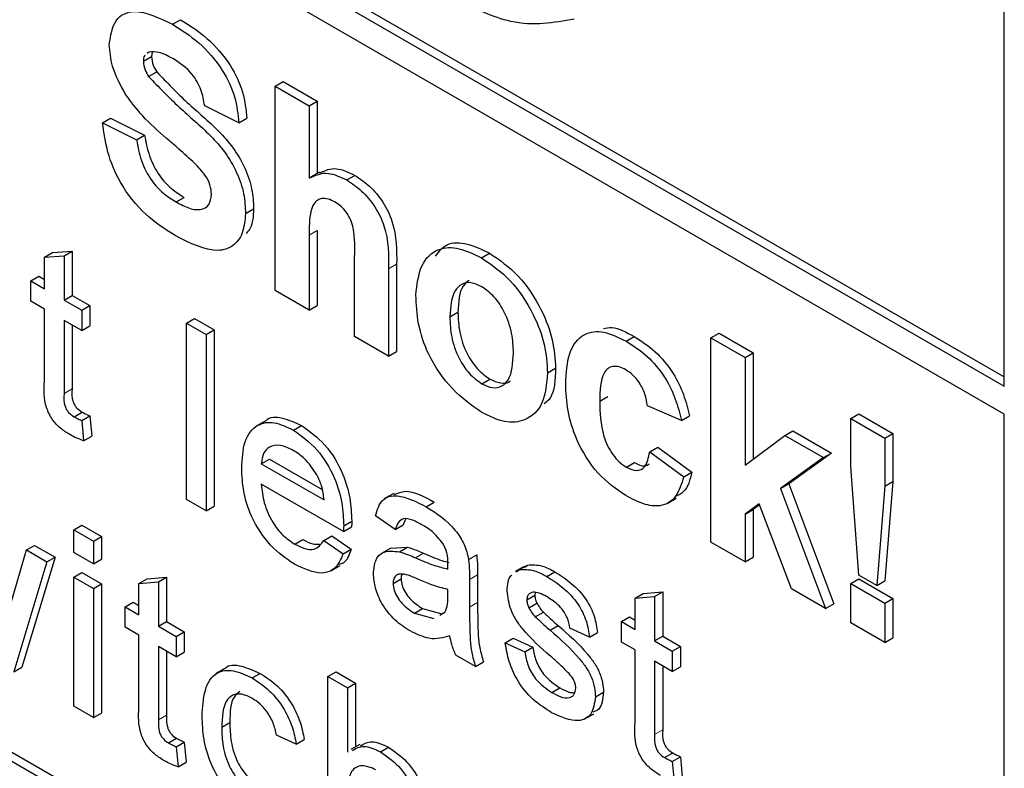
# Paper-space layout 'Blatt4' of a CAD drawing. Header units: millimetres. Extents: x 5 to 418, y 2 to 292.
# Tile 34 of 59: x 96.07 to 99.53, y 175.84 to 178.47. Entities that reach past the tile are written whole.
import ezdxf

# ---------------------------------------------------------------- set-up
doc = ezdxf.new("R2010")
doc.units = ezdxf.units.MM

psp = doc.layouts.new('Blatt4')

# ---------------------------------------------------------------- linework, layer by layer
at = {"color": 7, "linetype": 'Continuous', "lineweight": 25}
for p, q in [((88.8066, 183.3692), (99.5263, 177.1808)), ((88.8349, 183.3855), (99.5263, 177.2135)), ((99.5263, 177.0828), (88.8066, 183.2712)), ((88.8066, 180.0375), (99.3283, 173.9634)), ((88.8349, 180.0538), (99.3566, 173.9797)), ((99.5263, 177.1808), (99.5263, 178.6504)), ((96.6034, 178.4526), (96.6317, 178.4689)), ((96.5013, 178.3226), (96.5296, 178.339)), ((96.5209, 178.3549), (96.5147, 178.35)), ((96.5326, 178.3545), (96.5296, 178.339)), ((96.5198, 178.2692), (96.5481, 178.2856)), ((96.964, 178.2352), (96.9923, 178.2515)), ((96.964, 177.5166), (96.964, 178.2352)), ((96.964, 178.2352), (97.0837, 178.1661)), ((96.9923, 178.2515), (97.112, 178.1824)), ((96.8364, 178.1062), (96.7167, 178.166)), ((97.0837, 178.1661), (97.112, 178.1824)), ((97.0837, 178.1661), (97.0837, 177.9119)), ((97.112, 178.1824), (97.112, 177.9284)), ((96.3577, 178.1061), (96.386, 178.1225)), ((96.3577, 178.1061), (96.4774, 178.0463)), ((96.386, 178.1225), (96.5057, 178.0626)), ((96.8364, 178.1062), (96.8647, 178.1225)), ((96.4774, 178.0463), (96.5057, 178.0626)), ((97.1201, 177.9331), (97.0883, 177.9148)), ((97.216, 177.9055), (97.2442, 177.9218)), ((96.616, 177.8281), (96.6443, 177.8444)), ((96.8603, 177.7876), (96.8886, 177.804)), ((97.112, 177.7283), (97.112, 177.4639)), ((97.0837, 177.7119), (97.0837, 177.4475)), ((96.1537, 177.6337), (96.182, 177.6501)), ((96.182, 177.6501), (96.2509, 177.6555)), ((96.2226, 177.6392), (96.2509, 177.6555)), ((96.2509, 177.6555), (96.2509, 177.4999)), ((97.6896, 177.632), (97.7179, 177.6484)), ((96.1537, 177.6337), (96.2226, 177.6392)), ((96.1537, 177.5234), (96.1537, 177.6337)), ((96.2226, 177.6392), (96.2226, 177.4836)), ((97.2433, 177.3554), (97.2433, 177.6342)), ((97.3629, 177.5928), (97.3629, 177.2863)), ((97.3912, 177.6091), (97.3912, 177.3027)), ((96.1055, 177.5512), (96.1338, 177.5675)), ((96.1055, 177.4796), (96.1055, 177.5512)), ((96.1055, 177.5512), (96.1537, 177.5234)), ((96.1338, 177.5675), (96.1537, 177.556)), ((97.0837, 177.4475), (96.964, 177.5166)), ((96.1537, 177.4517), (96.1055, 177.4796)), ((96.2226, 177.4836), (96.2509, 177.4999)), ((96.2226, 177.4836), (96.2846, 177.4478)), ((96.2509, 177.4999), (96.3129, 177.4641)), ((96.1537, 177.1973), (96.1537, 177.4517)), ((96.2846, 177.4478), (96.3129, 177.4641)), ((96.2846, 177.4478), (96.2846, 177.3762)), ((96.3129, 177.4641), (96.3129, 177.3925)), ((97.0837, 177.4475), (97.112, 177.4639)), ((97.5783, 177.4245), (97.6066, 177.4409)), ((96.2846, 177.3762), (96.2226, 177.412)), ((96.2226, 177.412), (96.2226, 177.1546)), ((96.6526, 177.4025), (96.6808, 177.4188)), ((96.6808, 177.4188), (96.7497, 177.379)), ((96.2509, 177.3956), (96.2509, 177.171)), ((96.2846, 177.3762), (96.3129, 177.3925)), ((96.6526, 177.4025), (96.7214, 177.3627)), ((96.6526, 176.7819), (96.6526, 177.4025)), ((96.7214, 177.3627), (96.7497, 177.379)), ((96.7497, 177.379), (96.7497, 176.7585)), ((96.7214, 177.3627), (96.7214, 176.7421)), ((97.3629, 177.2863), (97.2433, 177.3554)), ((98.1972, 177.339), (98.2255, 177.3554)), ((98.4957, 177.3509), (98.524, 177.3673)), ((98.4957, 176.6324), (98.4957, 177.3509)), ((98.4957, 177.3509), (98.6154, 177.2818)), ((98.524, 177.3673), (98.6437, 177.2982)), ((97.3629, 177.2863), (97.3912, 177.3027)), ((98.6154, 177.2818), (98.6437, 177.2982)), ((98.6154, 177.2818), (98.6154, 176.9034)), ((98.6437, 177.2982), (98.6437, 176.9246)), ((97.9214, 177.2279), (97.9496, 177.2443)), ((97.6903, 177.1895), (97.7185, 177.2058)), ((98.1048, 177.1284), (98.1331, 177.1447)), ((98.392, 177.0607), (98.2724, 177.1114)), ((96.2576, 177.0735), (96.2859, 177.0899)), ((96.2846, 177.0599), (96.3129, 177.0763)), ((96.2846, 177.0599), (96.2915, 176.9892)), ((96.3129, 177.0763), (96.3198, 177.0055)), ((98.392, 177.0607), (98.4203, 177.0771)), ((98.9867, 177.0675), (99.015, 177.0838)), ((98.9867, 177.0675), (99.1064, 176.9984)), ((98.9867, 176.8985), (98.9867, 177.0675)), ((99.015, 177.0838), (99.1347, 177.0147)), ((99.5263, 174.0777), (99.5263, 177.0828)), ((96.9298, 177.0583), (96.898, 177.0399)), ((97.0283, 177.0264), (97.0566, 177.0427)), ((96.2915, 176.9892), (96.3198, 177.0055)), ((98.6154, 176.9034), (98.755, 177.0078)), ((98.755, 177.0078), (98.7833, 177.0241)), ((98.755, 177.0078), (98.8906, 176.9295)), ((98.7833, 177.0241), (98.9189, 176.9458)), ((99.1064, 176.9984), (99.1347, 177.0147)), ((99.1064, 176.9984), (99.1064, 176.8294)), ((99.1347, 177.0147), (99.1347, 176.8457)), ((98.2803, 176.9502), (98.3086, 176.9665)), ((98.3086, 176.9665), (98.4283, 176.879)), ((96.9157, 176.9084), (96.944, 176.9248)), ((96.944, 176.9248), (97.1296, 176.8176)), ((98.2803, 176.9502), (98.4, 176.8627)), ((98.8906, 176.9295), (98.7404, 176.8215)), ((98.9189, 176.9458), (98.7687, 176.8378)), ((98.8906, 176.9295), (98.9189, 176.9458)), ((96.9157, 176.9084), (97.1362, 176.7811)), ((98.1988, 176.8959), (98.2271, 176.9122)), ((99.0155, 176.5165), (98.9867, 176.8985)), ((98.4, 176.8627), (98.4283, 176.879)), ((97.2048, 176.67), (96.9157, 176.8368)), ((98.7404, 176.8215), (98.7687, 176.8378)), ((98.7404, 176.8215), (98.8986, 176.3998)), ((98.7687, 176.8378), (98.9269, 176.4161)), ((99.1064, 176.8294), (99.0781, 176.4804)), ((99.1064, 176.8294), (99.1347, 176.8457)), ((99.1347, 176.8457), (99.1064, 176.4968)), ((97.3808, 176.8039), (97.349, 176.7856)), ((98.342, 176.7687), (98.3738, 176.787)), ((96.7214, 176.7421), (96.6526, 176.7819)), ((96.7214, 176.7421), (96.7497, 176.7585)), ((97.4947, 176.7572), (97.523, 176.7735)), ((98.6648, 176.767), (98.6154, 176.7314)), ((98.6154, 176.7314), (98.6437, 176.7477)), ((98.666, 176.7638), (98.6437, 176.7477)), ((98.6437, 176.7477), (98.6437, 176.5796)), ((98.7789, 176.4689), (98.6648, 176.767)), ((97.3856, 176.6769), (97.3167, 176.7247)), ((97.4228, 176.7131), (97.4139, 176.6933)), ((98.6154, 176.7314), (98.6154, 176.5633)), ((96.2571, 176.676), (96.2854, 176.6924)), ((96.2854, 176.6924), (96.3543, 176.6526)), ((97.2048, 176.67), (97.2331, 176.6863)), ((97.2051, 176.6902), (97.2334, 176.7065)), ((97.3856, 176.6769), (97.4139, 176.6933)), ((96.2571, 176.5965), (96.2571, 176.676)), ((96.2571, 176.676), (96.326, 176.6363)), ((96.326, 176.6363), (96.3543, 176.6526)), ((96.3543, 176.6526), (96.3543, 176.573)), ((97.1355, 176.6384), (97.1637, 176.6547)), ((97.1637, 176.6547), (97.2312, 176.6078)), ((96.0908, 176.605), (96.1191, 176.6213)), ((96.1191, 176.6213), (96.191, 176.5798)), ((96.326, 176.6363), (96.326, 176.5567)), ((97.0331, 176.6259), (97.0614, 176.6422)), ((97.1355, 176.6384), (97.203, 176.5915)), ((97.3703, 176.6115), (97.3385, 176.5931)), ((97.3704, 176.6114), (97.4294, 176.615)), ((97.4011, 176.5986), (97.4294, 176.615)), ((98.6154, 176.5633), (98.4957, 176.6324)), ((96.0247, 176.3795), (96.0908, 176.605)), ((96.191, 176.5798), (96.0746, 176.1935)), ((96.0908, 176.605), (96.1627, 176.5635)), ((96.1627, 176.5635), (96.191, 176.5798)), ((96.326, 176.5567), (96.2571, 176.5965)), ((97.203, 176.5915), (97.2312, 176.6078)), ((97.6441, 176.5715), (97.6724, 176.5878)), ((98.6154, 176.5633), (98.6437, 176.5796)), ((96.1627, 176.5635), (96.0463, 176.1771)), ((96.326, 176.5567), (96.3543, 176.573)), ((97.1597, 176.5319), (97.1915, 176.5503)), ((97.8395, 176.5475), (97.8077, 176.5291)), ((97.8229, 176.5359), (97.8512, 176.5522)), ((97.8411, 176.545), (97.8512, 176.5522)), ((96.2571, 176.509), (96.2854, 176.5253)), ((96.2571, 176.509), (96.326, 176.4692)), ((96.2571, 176.0555), (96.2571, 176.509)), ((96.2854, 176.5253), (96.3543, 176.4855)), ((96.5141, 176.5036), (96.583, 176.5091)), ((96.5547, 176.4928), (96.583, 176.5091)), ((96.583, 176.5091), (96.583, 176.3535)), ((97.6757, 176.5179), (97.6757, 176.4208)), ((97.8128, 176.5286), (97.8229, 176.5359)), ((97.919, 176.5122), (97.9473, 176.5286)), ((99.0781, 176.4804), (99.0155, 176.5165)), ((96.326, 176.4692), (96.3543, 176.4855)), ((96.3543, 176.4855), (96.3543, 176.032)), ((96.4858, 176.4873), (96.5141, 176.5036)), ((96.4858, 176.4873), (96.5547, 176.4928)), ((96.4858, 176.3769), (96.4858, 176.4873)), ((96.5547, 176.4928), (96.5547, 176.3371)), ((97.3787, 176.4874), (97.407, 176.5037)), ((97.6474, 176.5016), (97.6474, 176.4045)), ((98.9867, 176.4871), (99.015, 176.5034)), ((98.9867, 176.4871), (99.1064, 176.418)), ((98.9867, 176.3489), (98.9867, 176.4871)), ((99.015, 176.5034), (99.1347, 176.4344)), ((99.0781, 176.4804), (99.1064, 176.4968)), ((96.326, 176.4692), (96.326, 176.0157)), ((97.5713, 176.4432), (97.5716, 176.4661)), ((97.8486, 176.4294), (97.8769, 176.4458)), ((97.8785, 176.4557), (97.8769, 176.4458)), ((98.2289, 176.4358), (98.2572, 176.4521)), ((98.2289, 176.4358), (98.2978, 176.4412)), ((98.2572, 176.4521), (98.3261, 176.4576)), ((98.2978, 176.4412), (98.3261, 176.4576)), ((98.2978, 176.4412), (98.2978, 176.2856)), ((98.3261, 176.4576), (98.3261, 176.3019)), ((98.8986, 176.3998), (98.7789, 176.4689)), ((96.4376, 176.4048), (96.4659, 176.4211)), ((96.4376, 176.3332), (96.4376, 176.4048)), ((96.4376, 176.4048), (96.4858, 176.3769)), ((96.4659, 176.4211), (96.4858, 176.4096)), ((97.8558, 176.4015), (97.8841, 176.4179)), ((98.2289, 176.3254), (98.2289, 176.4358)), ((98.8986, 176.3998), (98.9269, 176.4161)), ((99.1064, 176.418), (99.1347, 176.4344)), ((99.1064, 176.418), (99.1064, 176.2798)), ((99.1347, 176.4344), (99.1347, 176.2962)), ((97.4541, 176.3828), (97.4824, 176.3992)), ((97.4541, 176.3828), (97.5218, 176.3642)), ((97.4824, 176.3992), (97.5501, 176.3806)), ((97.5433, 176.3763), (97.5611, 176.3862)), ((97.8785, 176.3703), (97.9068, 176.3866)), ((98.1807, 176.3532), (98.209, 176.3695)), ((98.209, 176.3695), (98.2289, 176.358)), ((96.4858, 176.3053), (96.4376, 176.3332)), ((96.5547, 176.3371), (96.583, 176.3535)), ((96.5547, 176.3371), (96.6167, 176.3013)), ((96.583, 176.3535), (96.645, 176.3177)), ((97.9306, 176.3228), (97.9589, 176.3391)), ((98.1807, 176.2816), (98.1807, 176.3532)), ((98.1807, 176.3532), (98.2289, 176.3254)), ((99.1064, 176.2798), (98.9867, 176.3489)), ((96.4858, 176.0508), (96.4858, 176.3053)), ((96.6167, 176.3013), (96.645, 176.3177)), ((96.6167, 176.3013), (96.6167, 176.2297)), ((96.645, 176.3177), (96.645, 176.2461)), ((98.0691, 176.2983), (98.0002, 176.3301)), ((98.0691, 176.2983), (98.0974, 176.3146)), ((98.2978, 176.2856), (98.3261, 176.3019)), ((98.3261, 176.3019), (98.3881, 176.2661)), ((96.6167, 176.2297), (96.5547, 176.2655)), ((96.5547, 176.2655), (96.5547, 176.0082)), ((97.7728, 176.2784), (97.8011, 176.2947)), ((97.7728, 176.2784), (97.8417, 176.2466)), ((97.8011, 176.2947), (97.87, 176.2629)), ((98.2289, 176.2538), (98.1807, 176.2816)), ((98.2978, 176.2856), (98.3598, 176.2498)), ((98.3598, 176.2498), (98.3881, 176.2661)), ((98.3881, 176.2661), (98.3881, 176.1945)), ((99.1064, 176.2798), (99.1347, 176.2962)), ((96.583, 176.2492), (96.583, 176.0245)), ((96.6167, 176.2297), (96.645, 176.2461)), ((97.6681, 176.1956), (97.5992, 176.2354)), ((97.8417, 176.2466), (97.87, 176.2629)), ((98.2289, 175.9993), (98.2289, 176.2538)), ((98.3598, 176.2498), (98.3598, 176.1782)), ((97.6681, 176.1956), (97.6964, 176.212)), ((98.3598, 176.1782), (98.2978, 176.214)), ((98.2978, 176.214), (98.2978, 175.9567)), ((98.3261, 176.1977), (98.3261, 175.973)), ((98.3598, 176.1782), (98.3881, 176.1945)), ((96.0463, 176.1771), (96.0746, 176.1935)), ((96.7881, 176.188), (96.7563, 176.1696)), ((96.8839, 176.1551), (96.9122, 176.1714)), ((97.15, 176.1606), (97.1783, 176.1769)), ((97.15, 175.54), (97.15, 176.1606)), ((97.15, 176.1606), (97.2189, 176.1208)), ((97.1783, 176.1769), (97.2472, 176.1371)), ((97.2189, 176.1208), (97.2472, 176.1371)), ((97.2472, 176.1371), (97.2472, 175.9129)), ((97.2189, 176.1208), (97.2189, 175.8942)), ((97.9367, 176.1042), (97.965, 176.1206)), ((98.0898, 176.0885), (98.118, 176.1048)), ((96.326, 176.0157), (96.2571, 176.0555)), ((96.326, 176.0157), (96.3543, 176.032)), ((98.052, 176.0112), (98.0838, 176.0296)), ((96.7766, 175.9827), (96.8049, 175.999)), ((97.0384, 175.9227), (96.9695, 175.9545)), ((96.5897, 175.9271), (96.618, 175.9434)), ((96.6167, 175.9135), (96.645, 175.9298)), ((96.645, 175.9298), (96.6519, 175.8591)), ((97.0384, 175.9227), (97.0667, 175.939)), ((97.2622, 175.9215), (97.2303, 175.9032)), ((96.6167, 175.9135), (96.6236, 175.8428)), ((97.3341, 175.8952), (97.3624, 175.9115)), ((98.3328, 175.8756), (98.3611, 175.8919)), ((96.6236, 175.8428), (96.6519, 175.8591)), ((98.3598, 175.8619), (98.3881, 175.8783)), ((98.3598, 175.8619), (98.3667, 175.7912)), ((98.3881, 175.8783), (98.395, 175.8075))]:
    psp.add_line(p, q, dxfattribs=at)
at = {"color": 7, "linetype": 'Continuous', "lineweight": 18}
for p, q in [((97.0837, 177.7119), (97.112, 177.7283)), ((97.3629, 177.5928), (97.3912, 177.6091)), ((96.2226, 177.1546), (96.2509, 177.171)), ((97.4577, 176.5774), (97.486, 176.5937)), ((97.6474, 176.5016), (97.6757, 176.5179)), ((97.6474, 176.4045), (97.6757, 176.4208)), ((96.5547, 176.0082), (96.583, 176.0245)), ((98.2978, 175.9567), (98.3261, 175.973))]:
    psp.add_line(p, q, dxfattribs=at)
at = {"color": 7, "linetype": 'Continuous', "lineweight": 25}
for points, knots in [([(98.0148, 178.4709), (97.9433, 178.4581), (97.8154, 178.4353), (97.6638, 178.5087), (97.5969, 178.541)], [0, 0, 0, 0, 0.5589632, 1, 1, 1, 1]), ([(96.3817, 178.3821), (96.3864, 178.4133), (96.396, 178.4756), (96.4803, 178.5129), (96.5567, 178.4755), (96.6034, 178.4526)], [0, 0, 0, 0, 0.279748, 0.559362, 1, 1, 1, 1]), ([(96.6034, 178.4526), (96.6347, 178.433), (96.697, 178.3939), (96.7781, 178.3022), (96.8275, 178.1963), (96.8334, 178.1362), (96.8364, 178.1062)], [0, 0, 0, 0, 0.281015, 0.560109, 0.779825, 1, 1, 1, 1]), ([(96.6317, 178.4689), (96.663, 178.4493), (96.7253, 178.4102), (96.8063, 178.3185), (96.8558, 178.2126), (96.8617, 178.1526), (96.8647, 178.1225)], [0, 0, 0, 0, 0.281015, 0.560109, 0.779825, 1, 1, 1, 1]), ([(96.4391, 178.2057), (96.4208, 178.2392), (96.3881, 178.299), (96.3836, 178.3567), (96.3817, 178.3821)], [0, 0, 0, 0, 0.559266, 1, 1, 1, 1]), ([(96.5075, 178.3443), (96.5067, 178.3437), (96.5014, 178.3401), (96.5014, 178.3306), (96.5013, 178.3226)], [0, 0, 0, 0, 0.162945, 1, 1, 1, 1]), ([(96.6049, 178.3319), (96.5882, 178.341), (96.5584, 178.3571), (96.5323, 178.3556), (96.5209, 178.3549)], [0, 0, 0, 0, 0.560544, 1, 1, 1, 1]), ([(96.5296, 178.339), (96.5308, 178.3289), (96.5329, 178.311), (96.5434, 178.2933), (96.5481, 178.2856)], [0, 0, 0, 0, 0.55848, 1, 1, 1, 1]), ([(96.5013, 178.3226), (96.5025, 178.3126), (96.5046, 178.2947), (96.5151, 178.277), (96.5198, 178.2692)], [0, 0, 0, 0, 0.55848, 1, 1, 1, 1]), ([(96.7167, 178.166), (96.7136, 178.1847), (96.7072, 178.222), (96.6682, 178.2918), (96.6289, 178.3167), (96.6049, 178.3319)], [0, 0, 0, 0, 0.281521, 0.560305, 1, 1, 1, 1]), ([(96.5481, 178.2856), (96.5835, 178.2487), (96.6545, 178.1747), (96.7484, 178.0982), (96.8183, 178.0195), (96.86, 177.9483), (96.8855, 177.8723), (96.8876, 177.8268), (96.8886, 177.804)], [0, 0, 0, 0, 0.249423, 0.500053, 0.625203, 0.750142, 0.874918, 1, 1, 1, 1]), ([(96.5198, 178.2692), (96.5552, 178.2323), (96.6262, 178.1584), (96.7201, 178.0818), (96.79, 178.0032), (96.8317, 177.9319), (96.8572, 177.856), (96.8593, 177.8104), (96.8603, 177.7876)], [0, 0, 0, 0, 0.249423, 0.500053, 0.625203, 0.750142, 0.874918, 1, 1, 1, 1]), ([(96.5814, 178.053), (96.5529, 178.0778), (96.5021, 178.1219), (96.4584, 178.1801), (96.4391, 178.2057)], [0, 0, 0, 0, 0.560768, 1, 1, 1, 1]), ([(96.6128, 177.7102), (96.5778, 177.7325), (96.508, 177.7768), (96.42, 177.8861), (96.372, 178.0043), (96.3625, 178.0721), (96.3577, 178.1061)], [0, 0, 0, 0, 0.280715, 0.55934, 0.779309, 1, 1, 1, 1]), ([(96.5057, 178.0626), (96.5101, 178.0387), (96.5189, 177.991), (96.5538, 177.9217), (96.5997, 177.8729), (96.6294, 177.8539), (96.6443, 177.8444)], [0, 0, 0, 0, 0.280582, 0.559152, 0.779251, 1, 1, 1, 1]), ([(96.4774, 178.0463), (96.4818, 178.0224), (96.4906, 177.9747), (96.5255, 177.9054), (96.5714, 177.8566), (96.6011, 177.8376), (96.616, 177.8281)], [0, 0, 0, 0, 0.280582, 0.559152, 0.779251, 1, 1, 1, 1]), ([(96.6823, 177.9635), (96.6636, 177.9806), (96.6301, 178.011), (96.5963, 178.0402), (96.5814, 178.053)], [0, 0, 0, 0, 0.559956, 1, 1, 1, 1]), ([(96.7407, 177.8553), (96.7398, 177.866), (96.738, 177.8875), (96.7163, 177.9285), (96.6952, 177.9502), (96.6823, 177.9635)], [0, 0, 0, 0, 0.279779, 0.559088, 1, 1, 1, 1]), ([(97.0837, 177.9119), (97.105, 177.9219), (97.143, 177.9397), (97.1936, 177.9159), (97.216, 177.9055)], [0, 0, 0, 0, 0.559408, 1, 1, 1, 1]), ([(97.1213, 177.9305), (97.1397, 177.9389), (97.1749, 177.9549), (97.2219, 177.9325), (97.2442, 177.9218)], [0, 0, 0, 0, 0.522716, 1, 1, 1, 1]), ([(97.216, 177.9055), (97.2336, 177.8937), (97.2689, 177.87), (97.3174, 177.8131), (97.3641, 177.712), (97.3634, 177.642), (97.3629, 177.5928)], [0, 0, 0, 0, 0.187232, 0.374201, 0.560543, 1, 1, 1, 1]), ([(97.2442, 177.9218), (97.2619, 177.91), (97.2972, 177.8863), (97.3457, 177.8295), (97.3924, 177.7283), (97.3917, 177.6583), (97.3912, 177.6091)], [0, 0, 0, 0, 0.187232, 0.374201, 0.560543, 1, 1, 1, 1]), ([(96.616, 177.8281), (96.6318, 177.8197), (96.6634, 177.8029), (96.7047, 177.7986), (96.7346, 177.8159), (96.7386, 177.8422), (96.7407, 177.8553)], [0, 0, 0, 0, 0.281228, 0.561008, 0.781099, 1, 1, 1, 1]), ([(97.1747, 177.828), (97.1665, 177.8321), (97.1502, 177.8402), (97.1276, 177.8414), (97.1088, 177.8337), (97.084, 177.7984), (97.0838, 177.7504), (97.0837, 177.7119)], [0, 0, 0, 0, 0.12527, 0.250505, 0.375684, 0.500963, 1, 1, 1, 1]), ([(97.2433, 177.6342), (97.2446, 177.6671), (97.2463, 177.7081), (97.2315, 177.7642), (97.2162, 177.7914), (97.1963, 177.814), (97.1819, 177.8233), (97.1747, 177.828)], [0, 0, 0, 0, 0.500563, 0.625443, 0.750179, 0.874937, 1, 1, 1, 1]), ([(96.8603, 177.7876), (96.8579, 177.7637), (96.8532, 177.7159), (96.818, 177.6697), (96.7409, 177.6454), (96.6656, 177.6835), (96.6128, 177.7102)], [0, 0, 0, 0, 0.186966, 0.374006, 0.560967, 1, 1, 1, 1]), ([(96.8886, 177.804), (96.8872, 177.7789), (96.8852, 177.7434), (96.8679, 177.7234), (96.8628, 177.7175)], [0, 0, 0, 0, 0.7051084, 1, 1, 1, 1]), ([(97.5275, 177.6379), (97.5397, 177.6537), (97.5661, 177.6879), (97.6385, 177.6862), (97.6914, 177.661), (97.7179, 177.6484)], [0, 0, 0, 0, 0.30151, 0.650518, 1, 1, 1, 1]), ([(97.4587, 177.501), (97.4629, 177.5377), (97.4714, 177.611), (97.5306, 177.668), (97.6095, 177.6707), (97.6629, 177.6449), (97.6896, 177.632)], [0, 0, 0, 0, 0.27995, 0.559147, 0.779424, 1, 1, 1, 1]), ([(97.7179, 177.6484), (97.7526, 177.6244), (97.822, 177.5764), (97.8994, 177.4583), (97.9437, 177.3419), (97.9476, 177.2768), (97.9496, 177.2443)], [0, 0, 0, 0, 0.279785, 0.559124, 0.779388, 1, 1, 1, 1]), ([(97.6896, 177.632), (97.7243, 177.608), (97.7937, 177.5601), (97.8711, 177.4419), (97.9154, 177.3256), (97.9194, 177.2605), (97.9214, 177.2279)], [0, 0, 0, 0, 0.279785, 0.559124, 0.779388, 1, 1, 1, 1]), ([(97.6903, 177.5303), (97.6773, 177.5364), (97.6513, 177.5484), (97.6186, 177.5408), (97.5837, 177.5087), (97.5805, 177.4592), (97.5783, 177.4245)], [0, 0, 0, 0, 0.186985, 0.373878, 0.561022, 1, 1, 1, 1]), ([(97.6461, 177.5526), (97.6384, 177.5467), (97.6107, 177.5255), (97.6083, 177.4763), (97.6066, 177.4409)], [0, 0, 0, 0, 0.278205, 1, 1, 1, 1]), ([(97.8017, 177.2966), (97.8008, 177.3195), (97.799, 177.3651), (97.7752, 177.4362), (97.7359, 177.4976), (97.7055, 177.5194), (97.6903, 177.5303)], [0, 0, 0, 0, 0.281043, 0.560553, 0.78042, 1, 1, 1, 1]), ([(97.6904, 177.0881), (97.6551, 177.1131), (97.5847, 177.1629), (97.502, 177.2823), (97.4633, 177.4021), (97.4602, 177.468), (97.4587, 177.501)], [0, 0, 0, 0, 0.2801445, 0.5588988, 0.7790531, 1, 1, 1, 1]), ([(97.6066, 177.4409), (97.6075, 177.4179), (97.6093, 177.372), (97.6331, 177.3005), (97.6726, 177.2388), (97.7032, 177.2168), (97.7185, 177.2058)], [0, 0, 0, 0, 0.2810154, 0.5604643, 0.7803935, 1, 1, 1, 1]), ([(97.5783, 177.4245), (97.5792, 177.4015), (97.581, 177.3556), (97.6049, 177.2842), (97.6443, 177.2225), (97.6749, 177.2005), (97.6903, 177.1895)], [0, 0, 0, 0, 0.2810154, 0.5604643, 0.7803935, 1, 1, 1, 1]), ([(97.9852, 177.1892), (97.9872, 177.2269), (97.9914, 177.302), (98.0421, 177.3686), (98.118, 177.3781), (98.1708, 177.352), (98.1972, 177.339)], [0, 0, 0, 0, 0.280707, 0.559643, 0.779504, 1, 1, 1, 1]), ([(98.1181, 177.383), (98.1277, 177.385), (98.1594, 177.3916), (98.1984, 177.3702), (98.2255, 177.3554)], [0, 0, 0, 0, 0.305493, 1, 1, 1, 1]), ([(98.1972, 177.339), (98.2219, 177.3233), (98.2713, 177.2918), (98.3341, 177.2169), (98.3733, 177.1352), (98.3858, 177.0856), (98.392, 177.0607)], [0, 0, 0, 0, 0.2804572, 0.5593369, 0.7793833, 1, 1, 1, 1]), ([(98.2255, 177.3554), (98.2502, 177.3396), (98.2996, 177.3081), (98.3623, 177.2332), (98.4016, 177.1515), (98.4141, 177.1019), (98.4203, 177.0771)], [0, 0, 0, 0, 0.2804572, 0.5593369, 0.7793833, 1, 1, 1, 1]), ([(97.6903, 177.1895), (97.7033, 177.1835), (97.7293, 177.1714), (97.7621, 177.1791), (97.7964, 177.2123), (97.7995, 177.2618), (97.8017, 177.2966)], [0, 0, 0, 0, 0.1869298, 0.3738189, 0.560978, 1, 1, 1, 1]), ([(97.9496, 177.2443), (97.9483, 177.2035), (97.9466, 177.1489), (97.9168, 177.1247), (97.9093, 177.1185)], [0, 0, 0, 0, 0.746792, 1, 1, 1, 1]), ([(98.1962, 177.2383), (98.1883, 177.2423), (98.1724, 177.2502), (98.1504, 177.2515), (98.1324, 177.2436), (98.1067, 177.2116), (98.1057, 177.1653), (98.1048, 177.1284)], [0, 0, 0, 0, 0.125319, 0.250544, 0.375796, 0.501063, 1, 1, 1, 1]), ([(98.2724, 177.1114), (98.2701, 177.125), (98.2656, 177.152), (98.2469, 177.1916), (98.2218, 177.2217), (98.2047, 177.2327), (98.1962, 177.2383)], [0, 0, 0, 0, 0.280561, 0.559648, 0.7796, 1, 1, 1, 1]), ([(96.243, 177.0104), (96.2321, 177.0171), (96.2105, 177.0305), (96.1795, 177.0629), (96.1497, 177.1255), (96.1521, 177.1676), (96.1537, 177.1973)], [0, 0, 0, 0, 0.187433, 0.373821, 0.559462, 1, 1, 1, 1]), ([(97.9214, 177.2279), (97.9179, 177.1898), (97.9111, 177.1136), (97.8498, 177.0577), (97.7722, 177.0485), (97.7177, 177.0749), (97.6904, 177.0881)], [0, 0, 0, 0, 0.279924, 0.559367, 0.779516, 1, 1, 1, 1]), ([(97.7185, 177.2058), (97.7314, 177.2001), (97.757, 177.1886), (97.7818, 177.1908), (97.79, 177.1991), (97.7906, 177.1996)], [0, 0, 0, 0, 0.482219, 0.964333, 1, 1, 1, 1]), ([(96.2509, 177.171), (96.25, 177.1565), (96.249, 177.1385), (96.2596, 177.1142), (96.2701, 177.0998), (96.2796, 177.0938), (96.2859, 177.0899)], [0, 0, 0, 0, 0.499596, 0.625239, 0.750354, 1, 1, 1, 1]), ([(98.1963, 176.796), (98.1627, 176.8193), (98.0955, 176.8657), (98.0226, 176.9841), (97.9893, 177.096), (97.9865, 177.1581), (97.9852, 177.1892)], [0, 0, 0, 0, 0.279707, 0.558485, 0.778934, 1, 1, 1, 1]), ([(96.2226, 177.1546), (96.2218, 177.1402), (96.2207, 177.1221), (96.2314, 177.0979), (96.2418, 177.0834), (96.2513, 177.0775), (96.2576, 177.0735)], [0, 0, 0, 0, 0.499596, 0.625239, 0.750354, 1, 1, 1, 1]), ([(98.1048, 177.1284), (98.1056, 177.0879), (98.1066, 177.0373), (98.1314, 176.9709), (98.1499, 176.9395), (98.1733, 176.9127), (98.1903, 176.9015), (98.1988, 176.8959)], [0, 0, 0, 0, 0.499313, 0.62455, 0.749763, 0.874784, 1, 1, 1, 1]), ([(96.2576, 177.0735), (96.2627, 177.0708), (96.2717, 177.0659), (96.2807, 177.0618), (96.2846, 177.0599)], [0, 0, 0, 0, 0.559965, 1, 1, 1, 1]), ([(96.2859, 177.0899), (96.291, 177.0871), (96.3, 177.0822), (96.309, 177.0781), (96.3129, 177.0763)], [0, 0, 0, 0, 0.559965, 1, 1, 1, 1]), ([(96.9305, 177.0574), (96.9311, 177.0581), (96.9433, 177.0746), (96.9899, 177.0732), (97.0344, 177.0529), (97.0566, 177.0427)], [0, 0, 0, 0, 0.024421, 0.511721, 1, 1, 1, 1]), ([(96.8468, 176.8926), (96.8486, 176.9253), (96.852, 176.9904), (96.8954, 177.0481), (96.9598, 177.0593), (97.0055, 177.0374), (97.0283, 177.0264)], [0, 0, 0, 0, 0.280748, 0.559775, 0.779666, 1, 1, 1, 1]), ([(97.0283, 177.0264), (97.0568, 177.0061), (97.1138, 176.9656), (97.1745, 176.8642), (97.2017, 176.7693), (97.204, 176.7166), (97.2051, 176.6902)], [0, 0, 0, 0, 0.279366, 0.558398, 0.778885, 1, 1, 1, 1]), ([(97.0566, 177.0427), (97.0851, 177.0225), (97.1421, 176.982), (97.2028, 176.8805), (97.23, 176.7857), (97.2323, 176.7329), (97.2334, 176.7065)], [0, 0, 0, 0, 0.279366, 0.558398, 0.778885, 1, 1, 1, 1]), ([(96.2915, 176.9892), (96.2825, 176.9923), (96.2665, 176.9979), (96.2502, 177.0066), (96.243, 177.0104)], [0, 0, 0, 0, 0.560078, 1, 1, 1, 1]), ([(97.028, 176.955), (97.0126, 176.9624), (96.9819, 176.9772), (96.9449, 176.971), (96.9213, 176.9467), (96.9176, 176.9212), (96.9157, 176.9084)], [0, 0, 0, 0, 0.28019, 0.559728, 0.779642, 1, 1, 1, 1]), ([(97.1109, 176.8691), (97.0972, 176.8895), (97.0727, 176.9261), (97.0417, 176.9461), (97.028, 176.955)], [0, 0, 0, 0, 0.558512, 1, 1, 1, 1]), ([(98.1988, 176.8959), (98.2113, 176.8902), (98.2363, 176.8788), (98.2699, 176.8976), (98.2764, 176.9302), (98.2803, 176.9502)], [0, 0, 0, 0, 0.28016, 0.558978, 1, 1, 1, 1]), ([(97.032, 176.5549), (97.003, 176.5747), (96.945, 176.6142), (96.8801, 176.715), (96.8504, 176.812), (96.848, 176.8657), (96.8468, 176.8926)], [0, 0, 0, 0, 0.279952, 0.558661, 0.778994, 1, 1, 1, 1]), ([(98.2271, 176.9122), (98.24, 176.9057), (98.2606, 176.8954), (98.2741, 176.9049), (98.2791, 176.9084)], [0, 0, 0, 0, 0.6281122, 1, 1, 1, 1]), ([(97.1362, 176.7811), (97.1344, 176.7973), (97.1312, 176.8262), (97.1171, 176.856), (97.1109, 176.8691)], [0, 0, 0, 0, 0.560674, 1, 1, 1, 1]), ([(98.4, 176.8627), (98.3924, 176.8375), (98.3773, 176.7872), (98.3235, 176.7548), (98.2589, 176.7634), (98.2172, 176.7851), (98.1963, 176.796)], [0, 0, 0, 0, 0.280244, 0.559157, 0.779326, 1, 1, 1, 1]), ([(98.4283, 176.879), (98.4217, 176.8522), (98.4116, 176.8113), (98.381, 176.7974), (98.3705, 176.7927)], [0, 0, 0, 0, 0.655166, 1, 1, 1, 1]), ([(96.9157, 176.8368), (96.9179, 176.815), (96.9221, 176.7716), (96.9509, 176.7058), (96.991, 176.6543), (97.019, 176.6353), (97.0331, 176.6259)], [0, 0, 0, 0, 0.280633, 0.559687, 0.779661, 1, 1, 1, 1]), ([(97.3167, 176.7247), (97.323, 176.7457), (97.3356, 176.7877), (97.4036, 176.8034), (97.4601, 176.7747), (97.4947, 176.7572)], [0, 0, 0, 0, 0.2804297, 0.5593032, 1, 1, 1, 1]), ([(97.3829, 176.7995), (97.3955, 176.805), (97.4342, 176.822), (97.4871, 176.7931), (97.523, 176.7735)], [0, 0, 0, 0, 0.323837, 1, 1, 1, 1]), ([(97.4947, 176.7572), (97.5306, 176.7343), (97.5806, 176.7023), (97.6321, 176.6251), (97.6401, 176.5894), (97.6441, 176.5715)], [0, 0, 0, 0, 0.559253, 0.779195, 1, 1, 1, 1]), ([(97.4823, 176.6927), (97.4705, 176.6991), (97.4471, 176.7118), (97.4146, 176.7186), (97.3947, 176.7021), (97.3886, 176.6853), (97.3856, 176.6769)], [0, 0, 0, 0, 0.280855, 0.559751, 0.7795, 1, 1, 1, 1]), ([(97.2051, 176.6902), (97.2051, 176.6864), (97.205, 176.6796), (97.2048, 176.6729), (97.2048, 176.67)], [0, 0, 0, 0, 0.559999, 1, 1, 1, 1]), ([(97.2334, 176.7065), (97.2333, 176.7027), (97.2333, 176.696), (97.2331, 176.6892), (97.2331, 176.6863)], [0, 0, 0, 0, 0.559999, 1, 1, 1, 1]), ([(97.5539, 176.6274), (97.5415, 176.6429), (97.5192, 176.6706), (97.4936, 176.6859), (97.4823, 176.6927)], [0, 0, 0, 0, 0.557871, 1, 1, 1, 1]), ([(97.0331, 176.6259), (97.0449, 176.6198), (97.0687, 176.6077), (97.1093, 176.6039), (97.1256, 176.6253), (97.1355, 176.6384)], [0, 0, 0, 0, 0.281282, 0.561906, 1, 1, 1, 1]), ([(97.0614, 176.6422), (97.0734, 176.6356), (97.0942, 176.6244), (97.1125, 176.6249), (97.1202, 176.6251)], [0, 0, 0, 0, 0.5808269, 1, 1, 1, 1]), ([(97.4294, 176.615), (97.4399, 176.6116), (97.4586, 176.6055), (97.4777, 176.5973), (97.486, 176.5937)], [0, 0, 0, 0, 0.559918, 1, 1, 1, 1]), ([(97.5716, 176.5563), (97.5714, 176.5691), (97.571, 176.592), (97.5591, 176.6166), (97.5539, 176.6274)], [0, 0, 0, 0, 0.561903, 1, 1, 1, 1]), ([(97.203, 176.5915), (97.1952, 176.5733), (97.1797, 176.5371), (97.1196, 176.514), (97.0652, 176.5394), (97.032, 176.5549)], [0, 0, 0, 0, 0.280613, 0.560833, 1, 1, 1, 1]), ([(97.2312, 176.6078), (97.2246, 176.5878), (97.2159, 176.562), (97.1945, 176.5553), (97.1897, 176.5538)], [0, 0, 0, 0, 0.776004, 1, 1, 1, 1]), ([(97.3098, 176.5227), (97.3113, 176.5385), (97.3143, 176.5703), (97.3445, 176.6049), (97.3797, 176.601), (97.4011, 176.5986)], [0, 0, 0, 0, 0.280458, 0.560983, 1, 1, 1, 1]), ([(97.4011, 176.5986), (97.4116, 176.5952), (97.4303, 176.5892), (97.4494, 176.581), (97.4577, 176.5774)], [0, 0, 0, 0, 0.559918, 1, 1, 1, 1]), ([(97.4577, 176.5774), (97.4793, 176.5681), (97.5177, 176.5515), (97.5549, 176.5421), (97.5713, 176.5379)], [0, 0, 0, 0, 0.560185, 1, 1, 1, 1]), ([(97.486, 176.5937), (97.5076, 176.5842), (97.5375, 176.571), (97.5666, 176.5634), (97.5747, 176.5612)], [0, 0, 0, 0, 0.719639, 1, 1, 1, 1]), ([(97.6724, 176.5878), (97.6736, 176.5745), (97.6757, 176.5506), (97.6757, 176.5279), (97.6757, 176.5179)], [0, 0, 0, 0, 0.559817, 1, 1, 1, 1]), ([(97.5713, 176.5379), (97.5714, 176.5413), (97.5715, 176.5475), (97.5716, 176.5536), (97.5716, 176.5563)], [0, 0, 0, 0, 0.560023, 1, 1, 1, 1]), ([(97.6441, 176.5715), (97.6453, 176.5581), (97.6474, 176.5343), (97.6474, 176.5116), (97.6474, 176.5016)], [0, 0, 0, 0, 0.559817, 1, 1, 1, 1]), ([(97.8512, 176.5522), (97.868, 176.5529), (97.8982, 176.5541), (97.9323, 176.5364), (97.9473, 176.5286)], [0, 0, 0, 0, 0.558938, 1, 1, 1, 1]), ([(97.4384, 176.3203), (97.4204, 176.3319), (97.3845, 176.3549), (97.3399, 176.4108), (97.3135, 176.4716), (97.3111, 176.5056), (97.3098, 176.5227)], [0, 0, 0, 0, 0.2808155, 0.5596902, 0.7796958, 1, 1, 1, 1]), ([(97.468, 176.5012), (97.4483, 176.5102), (97.4238, 176.5214), (97.3977, 176.5204), (97.3873, 176.5145), (97.3801, 176.5035), (97.3792, 176.4927), (97.3787, 176.4874)], [0, 0, 0, 0, 0.50028, 0.625326, 0.750269, 0.875147, 1, 1, 1, 1]), ([(97.4102, 176.5204), (97.4099, 176.5199), (97.4073, 176.5158), (97.4072, 176.5094), (97.407, 176.5037)], [0, 0, 0, 0, 0.114706, 1, 1, 1, 1]), ([(97.7797, 176.4611), (97.7808, 176.4833), (97.782, 176.5069), (97.7953, 176.516), (97.7961, 176.5166)], [0, 0, 0, 0, 0.941621, 1, 1, 1, 1]), ([(97.8229, 176.5359), (97.8398, 176.5366), (97.8699, 176.5378), (97.904, 176.5201), (97.919, 176.5122)], [0, 0, 0, 0, 0.558938, 1, 1, 1, 1]), ([(97.919, 176.5122), (97.9383, 176.4998), (97.9768, 176.4748), (98.0284, 176.4208), (98.0601, 176.3554), (98.0661, 176.3174), (98.0691, 176.2983)], [0, 0, 0, 0, 0.280737, 0.560427, 0.77945, 1, 1, 1, 1]), ([(97.9473, 176.5286), (97.9666, 176.5161), (98.0051, 176.4912), (98.0567, 176.4371), (98.0884, 176.3717), (98.0944, 176.3337), (98.0974, 176.3146)], [0, 0, 0, 0, 0.280737, 0.560427, 0.77945, 1, 1, 1, 1]), ([(97.3787, 176.4874), (97.3795, 176.4795), (97.3809, 176.4638), (97.3931, 176.4385), (97.4168, 176.4069), (97.4387, 176.3928), (97.4541, 176.3828)], [0, 0, 0, 0, 0.1865647, 0.3734672, 0.5606134, 1, 1, 1, 1]), ([(97.407, 176.5037), (97.4077, 176.4958), (97.4092, 176.4801), (97.4214, 176.4548), (97.4451, 176.4233), (97.467, 176.4091), (97.4824, 176.3992)], [0, 0, 0, 0, 0.186565, 0.373467, 0.560613, 1, 1, 1, 1]), ([(97.5716, 176.4661), (97.5526, 176.471), (97.5185, 176.4796), (97.4834, 176.4946), (97.468, 176.5012)], [0, 0, 0, 0, 0.55976, 1, 1, 1, 1]), ([(97.5611, 176.3862), (97.5647, 176.3955), (97.571, 176.4122), (97.5712, 176.4337), (97.5713, 176.4432)], [0, 0, 0, 0, 0.558995, 1, 1, 1, 1]), ([(97.9326, 176.231), (97.8976, 176.2615), (97.8539, 176.2995), (97.8094, 176.3599), (97.7862, 176.4056), (97.7823, 176.439), (97.7797, 176.4611)], [0, 0, 0, 0, 0.5013208, 0.6265921, 0.7518172, 1, 1, 1, 1]), ([(97.9241, 176.4377), (97.9074, 176.4469), (97.8823, 176.4607), (97.8586, 176.4541), (97.8498, 176.443), (97.849, 176.434), (97.8486, 176.4294)], [0, 0, 0, 0, 0.49977, 0.749095, 0.874592, 1, 1, 1, 1]), ([(97.8769, 176.4458), (97.8773, 176.4407), (97.878, 176.4316), (97.8823, 176.4221), (97.8841, 176.4179)], [0, 0, 0, 0, 0.559236, 1, 1, 1, 1]), ([(98.0002, 176.3301), (97.9977, 176.3425), (97.9928, 176.3672), (97.9648, 176.4109), (97.9395, 176.4276), (97.9241, 176.4377)], [0, 0, 0, 0, 0.280304, 0.560237, 1, 1, 1, 1]), ([(97.6474, 176.4045), (97.6475, 176.3817), (97.6477, 176.3443), (97.6491, 176.2915), (97.6535, 176.2449), (97.6632, 176.2121), (97.6681, 176.1956)], [0, 0, 0, 0, 0.340206, 0.560339, 0.780175, 1, 1, 1, 1]), ([(97.6757, 176.4208), (97.6758, 176.3981), (97.6759, 176.3606), (97.6773, 176.3079), (97.6818, 176.2612), (97.6915, 176.2284), (97.6964, 176.212)], [0, 0, 0, 0, 0.340206, 0.560339, 0.780175, 1, 1, 1, 1]), ([(97.8486, 176.4294), (97.849, 176.4244), (97.8498, 176.4153), (97.854, 176.4057), (97.8558, 176.4015)], [0, 0, 0, 0, 0.559236, 1, 1, 1, 1]), ([(97.8841, 176.4179), (97.8878, 176.4114), (97.8944, 176.3999), (97.903, 176.3907), (97.9068, 176.3866)], [0, 0, 0, 0, 0.559084, 1, 1, 1, 1]), ([(97.8558, 176.4015), (97.8595, 176.3951), (97.8662, 176.3836), (97.8748, 176.3743), (97.8785, 176.3703)], [0, 0, 0, 0, 0.559084, 1, 1, 1, 1]), ([(97.8785, 176.3703), (97.8882, 176.3613), (97.9055, 176.3452), (97.923, 176.3296), (97.9306, 176.3228)], [0, 0, 0, 0, 0.559965, 1, 1, 1, 1]), ([(97.9068, 176.3866), (97.9165, 176.3776), (97.9338, 176.3615), (97.9513, 176.3459), (97.9589, 176.3391)], [0, 0, 0, 0, 0.559965, 1, 1, 1, 1]), ([(97.9589, 176.3391), (97.9947, 176.3079), (98.0394, 176.2688), (98.0865, 176.2082), (98.1051, 176.1736), (98.1164, 176.1375), (98.1175, 176.1157), (98.118, 176.1048)], [0, 0, 0, 0, 0.500446, 0.625396, 0.750274, 0.875069, 1, 1, 1, 1]), ([(97.5785, 176.303), (97.555, 176.2964), (97.513, 176.2845), (97.4612, 176.3094), (97.4384, 176.3203)], [0, 0, 0, 0, 0.559971, 1, 1, 1, 1]), ([(97.5992, 176.2354), (97.5937, 176.2482), (97.584, 176.271), (97.5802, 176.2932), (97.5785, 176.303)], [0, 0, 0, 0, 0.559697, 1, 1, 1, 1]), ([(97.9306, 176.3228), (97.9664, 176.2915), (98.0111, 176.2525), (98.0582, 176.1919), (98.0768, 176.1573), (98.0881, 176.1212), (98.0892, 176.0994), (98.0898, 176.0885)], [0, 0, 0, 0, 0.500446, 0.625396, 0.750274, 0.875069, 1, 1, 1, 1]), ([(97.9359, 176.0331), (97.9141, 176.0468), (97.8708, 176.0742), (97.8151, 176.1408), (97.784, 176.2142), (97.7766, 176.257), (97.7728, 176.2784)], [0, 0, 0, 0, 0.280739, 0.559297, 0.779311, 1, 1, 1, 1]), ([(97.8417, 176.2466), (97.8445, 176.2307), (97.85, 176.1989), (97.8834, 176.1401), (97.9165, 176.1179), (97.9367, 176.1042)], [0, 0, 0, 0, 0.281314, 0.561069, 1, 1, 1, 1]), ([(97.87, 176.2629), (97.8728, 176.247), (97.8783, 176.2153), (97.9117, 176.1565), (97.9448, 176.1342), (97.965, 176.1206)], [0, 0, 0, 0, 0.281314, 0.561069, 1, 1, 1, 1]), ([(97.9973, 176.1704), (97.9854, 176.1824), (97.9642, 176.2036), (97.9422, 176.2227), (97.9326, 176.231)], [0, 0, 0, 0, 0.559788, 1, 1, 1, 1]), ([(96.7885, 176.1875), (96.7887, 176.1879), (96.7999, 176.2044), (96.8471, 176.1997), (96.8905, 176.1808), (96.9122, 176.1714)], [0, 0, 0, 0, 0.0114651, 0.5051479, 1, 1, 1, 1]), ([(96.7077, 176.0204), (96.7094, 176.0523), (96.7129, 176.116), (96.7517, 176.1784), (96.8167, 176.1862), (96.8615, 176.1654), (96.8839, 176.1551)], [0, 0, 0, 0, 0.280838, 0.55968, 0.779579, 1, 1, 1, 1]), ([(96.9122, 176.1714), (96.9326, 176.158), (96.9733, 176.1313), (97.0235, 176.0674), (97.0548, 175.9996), (97.0627, 175.9592), (97.0667, 175.939)], [0, 0, 0, 0, 0.2802671, 0.5594386, 0.7795347, 1, 1, 1, 1]), ([(98.0209, 176.1202), (98.0204, 176.1249), (98.0196, 176.1344), (98.0113, 176.1529), (98.0026, 176.1638), (97.9973, 176.1704)], [0, 0, 0, 0, 0.279757, 0.5598387, 1, 1, 1, 1]), ([(96.8839, 176.1551), (96.9043, 176.1417), (96.945, 176.115), (96.9952, 176.0511), (97.0265, 175.9833), (97.0344, 175.9429), (97.0384, 175.9227)], [0, 0, 0, 0, 0.2802671, 0.5594386, 0.7795347, 1, 1, 1, 1]), ([(96.8843, 176.0832), (96.8718, 176.0893), (96.8467, 176.1014), (96.8137, 176.0972), (96.7802, 176.0652), (96.7781, 176.0167), (96.7766, 175.9827)], [0, 0, 0, 0, 0.187089, 0.37388, 0.56073, 1, 1, 1, 1]), ([(96.8402, 176.1074), (96.8332, 176.102), (96.8068, 176.0818), (96.8057, 176.0341), (96.8049, 175.999)], [0, 0, 0, 0, 0.2658323, 1, 1, 1, 1]), ([(97.9367, 176.1042), (97.9472, 176.0986), (97.9682, 176.0873), (97.9961, 176.0832), (98.0166, 176.094), (98.0194, 176.1115), (98.0209, 176.1202)], [0, 0, 0, 0, 0.281188, 0.560952, 0.781095, 1, 1, 1, 1]), ([(97.965, 176.1206), (97.9756, 176.1145), (97.9935, 176.1043), (98.0096, 176.1037), (98.0161, 176.1035)], [0, 0, 0, 0, 0.596492, 1, 1, 1, 1]), ([(98.118, 176.1048), (98.1157, 176.0813), (98.1122, 176.0467), (98.0886, 176.0375), (98.081, 176.0346)], [0, 0, 0, 0, 0.679034, 1, 1, 1, 1]), ([(96.9695, 175.9545), (96.966, 175.9688), (96.9592, 175.9973), (96.9369, 176.0366), (96.9106, 176.0661), (96.8931, 176.0775), (96.8843, 176.0832)], [0, 0, 0, 0, 0.280213, 0.559476, 0.779649, 1, 1, 1, 1]), ([(98.0898, 176.0885), (98.0864, 176.0666), (98.0798, 176.0227), (98.0221, 175.9941), (97.9686, 176.0183), (97.9359, 176.0331)], [0, 0, 0, 0, 0.279926, 0.560038, 1, 1, 1, 1]), ([(96.5751, 175.864), (96.5642, 175.8707), (96.5426, 175.884), (96.5115, 175.9164), (96.4818, 175.9791), (96.4842, 176.0212), (96.4858, 176.0508)], [0, 0, 0, 0, 0.187433, 0.373821, 0.559462, 1, 1, 1, 1]), ([(96.583, 176.0245), (96.5821, 176.0101), (96.581, 175.992), (96.5917, 175.9678), (96.6022, 175.9533), (96.6117, 175.9474), (96.618, 175.9434)], [0, 0, 0, 0, 0.499596, 0.625239, 0.750354, 1, 1, 1, 1]), ([(96.5547, 176.0082), (96.5538, 175.9938), (96.5528, 175.9757), (96.5634, 175.9515), (96.5739, 175.937), (96.5834, 175.9311), (96.5897, 175.9271)], [0, 0, 0, 0, 0.499596, 0.625239, 0.750354, 1, 1, 1, 1]), ([(96.884, 175.6856), (96.8555, 175.7055), (96.7985, 175.7453), (96.7374, 175.8467), (96.7108, 175.9414), (96.7087, 175.994), (96.7077, 176.0204)], [0, 0, 0, 0, 0.279595, 0.558341, 0.778834, 1, 1, 1, 1]), ([(96.8049, 175.999), (96.8055, 175.9771), (96.8069, 175.9334), (96.8264, 175.8645), (96.8658, 175.8056), (96.8952, 175.7852), (96.9099, 175.7749)], [0, 0, 0, 0, 0.281276, 0.560536, 0.78011, 1, 1, 1, 1]), ([(98.3182, 175.8124), (98.3073, 175.8191), (98.2857, 175.8325), (98.2546, 175.8649), (98.2249, 175.9275), (98.2273, 175.9697), (98.2289, 175.9993)], [0, 0, 0, 0, 0.187433, 0.373821, 0.559462, 1, 1, 1, 1]), ([(96.7766, 175.9827), (96.7773, 175.9608), (96.7786, 175.9171), (96.7981, 175.8482), (96.8375, 175.7893), (96.8669, 175.7688), (96.8816, 175.7586)], [0, 0, 0, 0, 0.281276, 0.560536, 0.78011, 1, 1, 1, 1]), ([(98.2978, 175.9567), (98.297, 175.9422), (98.2959, 175.9241), (98.3066, 175.8999), (98.317, 175.8855), (98.3265, 175.8795), (98.3328, 175.8756)], [0, 0, 0, 0, 0.499596, 0.625239, 0.750354, 1, 1, 1, 1]), ([(98.3261, 175.973), (98.3252, 175.9585), (98.3242, 175.9405), (98.3348, 175.9162), (98.3453, 175.9018), (98.3548, 175.8958), (98.3611, 175.8919)], [0, 0, 0, 0, 0.499596, 0.625239, 0.750354, 1, 1, 1, 1]), ([(96.5897, 175.9271), (96.5948, 175.9244), (96.6038, 175.9195), (96.6128, 175.9153), (96.6167, 175.9135)], [0, 0, 0, 0, 0.559965, 1, 1, 1, 1]), ([(96.618, 175.9434), (96.623, 175.9407), (96.6321, 175.9358), (96.6411, 175.9316), (96.645, 175.9298)], [0, 0, 0, 0, 0.559965, 1, 1, 1, 1]), ([(97.2646, 175.9167), (97.2772, 175.924), (97.3041, 175.9395), (97.3422, 175.9212), (97.3624, 175.9115)], [0, 0, 0, 0, 0.470183, 1, 1, 1, 1]), ([(97.2363, 175.9004), (97.2489, 175.9077), (97.2758, 175.9232), (97.3139, 175.9049), (97.3341, 175.8952)], [0, 0, 0, 0, 0.470183, 1, 1, 1, 1]), ([(97.3341, 175.8952), (97.3559, 175.8805), (97.3992, 175.8512), (97.4503, 175.775), (97.4657, 175.7025), (97.4665, 175.6629), (97.4669, 175.643)], [0, 0, 0, 0, 0.2803178, 0.5583395, 0.7785536, 1, 1, 1, 1]), ([(97.3624, 175.9115), (97.3841, 175.8968), (97.4275, 175.8675), (97.4785, 175.7913), (97.494, 175.7189), (97.4948, 175.6792), (97.4952, 175.6593)], [0, 0, 0, 0, 0.2803178, 0.5583395, 0.7785536, 1, 1, 1, 1]), ([(98.3611, 175.8919), (98.3662, 175.8891), (98.3752, 175.8842), (98.3842, 175.8801), (98.3881, 175.8783)], [0, 0, 0, 0, 0.559965, 1, 1, 1, 1]), ([(96.6236, 175.8428), (96.6146, 175.8459), (96.5986, 175.8514), (96.5823, 175.8601), (96.5751, 175.864)], [0, 0, 0, 0, 0.560078, 1, 1, 1, 1]), ([(98.3328, 175.8756), (98.3379, 175.8728), (98.3469, 175.8679), (98.3559, 175.8638), (98.3598, 175.8619)], [0, 0, 0, 0, 0.559965, 1, 1, 1, 1]), ([(97.3186, 175.8325), (97.3015, 175.8396), (97.2674, 175.8536), (97.2208, 175.8266), (97.2196, 175.7751), (97.2189, 175.7435)], [0, 0, 0, 0, 0.280205, 0.55932, 1, 1, 1, 1])]:
    psp.add_open_spline(points, degree=3, knots=knots, dxfattribs=at)

doc.saveas('drawing.dxf')
